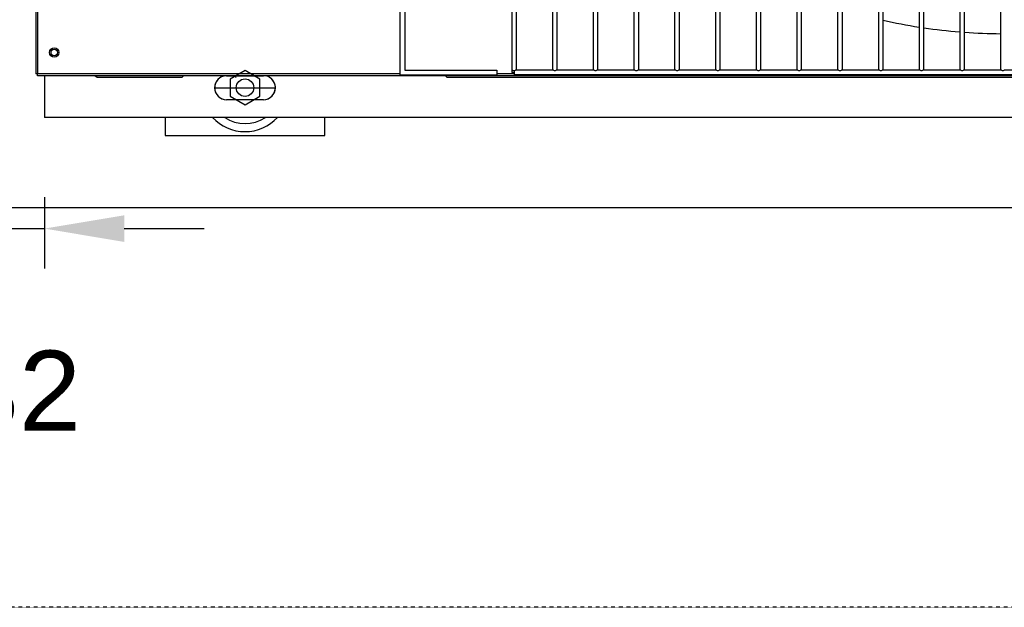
# Model space of a CAD drawing. Extents: x -90708 to 277869, y -117 to 207445.
# Tile 69 of 233: x -86582 to -85966, y 131148 to 131515. Entities that reach past the tile are written whole.
import ezdxf

# ---------------------------------------------------------------- set-up
doc = ezdxf.new("R2010")
doc.units = 0
doc.header["$MEASUREMENT"] = 0
doc.header["$PDMODE"] = 3
doc.header["$PDSIZE"] = 0.005
doc.linetypes.add('DASHDOT', pattern=[1, 0.5, -0.25, 0, -0.25])
doc.layers.get('Defpoints').update_dxf_attribs({"linetype": 'CONTINUOUS'})
for name, color, linetype in [('ARQ - EQUIPO CONDENSADORA', 40, 'CONTINUOUS'), ('ARQ-DETALHES', 7, 'CONTINUOUS'), ('ARQ-GRELHAS', 30, 'CONTINUOUS'), ('ARQ-TEXTO4', 4, 'CONTINUOUS')]:
    doc.layers.add(name, color=color, linetype=linetype)
doc.layers.add('ARQ-COTAS', color=20, linetype='CONTINUOUS', lineweight=18)
doc.styles.add('ARIAL', font='arial.ttf')
doc.dimstyles.new('COTA-50', dxfattribs={"dimscale": 0, "dimtxt": 50, "dimasz": 50, "dimexe": 25, "dimexo": 50, "dimgap": 0.04, "dimtad": 1, "dimdec": 0, "dimzin": 9, "dimdsep": 46, "dimtxsty": 'ARIAL', "dimcen": 1, "dimdle": 75, "dimclrd": 256, "dimclre": 256, "dimclrt": 2, "dimaunit": 1, "dimadec": 0, "dimazin": 0, "dimtfac": 2, "dimtdec": 0, "dimtmove": 2, "dimatfit": 0, "dimfxl": 0.05, "dimtolj": 1, "dimtzin": 4, "dimarcsym": 0})

# ---------------------------------------------------------------- blocks, each defined once
blk = doc.blocks.new('*D1193')
at = {"layer": 'ARQ-COTAS', "lineweight": -2, "transparency": 16777216}
for p, q in [((-86598.72, 131404.12), (-86598.72, 131359.53)), ((-86566.82, 131404.12), (-86566.82, 131359.53)), ((-86648.72, 131384.53), (-86698.72, 131384.53)), ((-86598.72, 131384.53), (-86566.82, 131384.53)), ((-86516.82, 131384.53), (-86466.82, 131384.53))]:
    blk.add_line(p, q, dxfattribs=at)
at = {"layer": 'ARQ-COTAS', "transparency": 16777216}
for points in [[(-86648.72, 131392.86), (-86648.72, 131376.19), (-86598.72, 131384.53)], [(-86516.82, 131392.86), (-86516.82, 131376.19), (-86566.82, 131384.53)]]:
    blk.add_solid(points, dxfattribs=at)
at = {"layer": 'Defpoints', "color": 0, "transparency": 16777216}
for p in [(-86598.72, 131454.12), (-86566.82, 131454.12), (-86566.82, 131384.53)]:
    blk.add_point(p, dxfattribs=at)
at = {"layer": 'ARQ-COTAS', "color": 2, "transparency": 16777216, "insert": (-86582.77, 131282.83), "char_height": 50, "attachment_point": 5, "style": 'ARIAL'}
blk.add_mtext('\\A1;32', dxfattribs=at)

msp = doc.modelspace()

# ---------------------------------------------------------------- linework, layer by layer
at = {"layer": 'ARQ - EQUIPO CONDENSADORA', "linetype": 'Continuous'}
for p, q in [((-86572.322, 132235.408), (-86572.322, 131481.41)), ((-86571.072, 132235.408), (-86571.071, 131481.41)), ((-86344.322, 132236.659), (-86344.322, 131480.659)), ((-86341.322, 131551.309), (-86341.322, 131483.659)), ((-86274.322, 131522.532), (-86274.322, 131484.159)), ((-86271.322, 131484.159), (-86271.322, 131522.532)), ((-86248.822, 131522.532), (-86248.822, 131484.159)), ((-86245.822, 131484.159), (-86245.822, 131522.532)), ((-86223.322, 131522.532), (-86223.322, 131484.159)), ((-86220.322, 131484.159), (-86220.322, 131522.532)), ((-86197.822, 131522.532), (-86197.822, 131484.159)), ((-86194.822, 131484.159), (-86194.822, 131522.532)), ((-86172.322, 131522.532), (-86172.322, 131484.159)), ((-86169.322, 131484.159), (-86169.322, 131522.532)), ((-86146.822, 131522.532), (-86146.822, 131484.159)), ((-86143.822, 131484.159), (-86143.822, 131522.532)), ((-86121.322, 131522.532), (-86121.322, 131484.159)), ((-86118.322, 131484.159), (-86118.322, 131522.532)), ((-86095.822, 131522.532), (-86095.822, 131484.159)), ((-86092.822, 131484.159), (-86092.822, 131522.532)), ((-86070.322, 131522.532), (-86070.322, 131484.159)), ((-86067.322, 131484.159), (-86067.322, 131522.532)), ((-86044.822, 131522.532), (-86044.822, 131484.159)), ((-86041.822, 131484.159), (-86041.822, 131522.532)), ((-86019.322, 131522.532), (-86019.322, 131484.159)), ((-86016.322, 131484.159), (-86016.322, 131522.532)), ((-85993.822, 131522.532), (-85993.822, 131484.159)), ((-85990.822, 131484.159), (-85990.822, 131522.532)), ((-85968.322, 131522.532), (-85968.322, 131484.159)), ((-86571.072, 131481.41), (-86572.322, 131481.41)), ((-86571.071, 131481.41), (-86571.072, 131481.41)), ((-86571.072, 131480.159), (-86571.072, 131481.41)), ((-85359.572, 131480.159), (-86571.072, 131480.159)), ((-86344.322, 131481.41), (-86571.071, 131481.41)), ((-86566.823, 131480.159), (-86566.823, 131454.119)), ((-86533.823, 131479.119), (-86535.308, 131480.159)), ((-86479.733, 131480.159), (-86480.773, 131479.119)), ((-86452.774, 131480.169), (-86429.774, 131480.169)), ((-86446.724, 131479.119), (-86447.764, 131480.159)), ((-86344.322, 131480.659), (-86283.665, 131480.659)), ((-86341.322, 131483.659), (-86283.665, 131483.659)), ((-86314.773, 131479.119), (-86315.813, 131480.159)), ((-86283.665, 131483.659), (-86283.665, 131480.659)), ((-86272.822, 131481.41), (-86283.665, 131481.41)), ((-86274.322, 131484.159), (-86274.322, 131482.159)), ((-86274.322, 131482.159), (-86272.822, 131482.159)), ((-86272.822, 131483.344), (-86272.822, 131482.159)), ((-86272.822, 131482.159), (-86272.822, 131480.659)), ((-85588.322, 131480.659), (-86272.822, 131480.659)), ((-86248.171, 131483.659), (-86271.972, 131483.659)), ((-86271.322, 131483.659), (-86271.322, 131484.159)), ((-86248.822, 131484.159), (-86248.822, 131483.659)), ((-86222.671, 131483.659), (-86246.472, 131483.659)), ((-86245.822, 131483.659), (-86245.822, 131484.159)), ((-86223.322, 131484.159), (-86223.322, 131483.659)), ((-86197.171, 131483.659), (-86220.972, 131483.659)), ((-86220.322, 131483.659), (-86220.322, 131484.159)), ((-86197.822, 131484.159), (-86197.822, 131483.659)), ((-86171.671, 131483.659), (-86195.472, 131483.659)), ((-86194.822, 131483.659), (-86194.822, 131484.159)), ((-86172.322, 131484.159), (-86172.322, 131483.659)), ((-86146.171, 131483.659), (-86169.972, 131483.659)), ((-86169.322, 131483.659), (-86169.322, 131484.159)), ((-86146.822, 131484.159), (-86146.822, 131483.659)), ((-86120.671, 131483.659), (-86144.472, 131483.659)), ((-86143.822, 131483.659), (-86143.822, 131484.159)), ((-86121.322, 131484.159), (-86121.322, 131483.659)), ((-86095.171, 131483.659), (-86118.972, 131483.659)), ((-86118.322, 131483.659), (-86118.322, 131484.159)), ((-86095.822, 131484.159), (-86095.822, 131483.659)), ((-86069.671, 131483.659), (-86093.472, 131483.659)), ((-86092.822, 131483.659), (-86092.822, 131484.159)), ((-86070.322, 131484.159), (-86070.322, 131483.659)), ((-86044.171, 131483.659), (-86067.972, 131483.659)), ((-86067.322, 131483.659), (-86067.322, 131484.159)), ((-86044.822, 131484.159), (-86044.822, 131483.659)), ((-86018.671, 131483.659), (-86042.472, 131483.659)), ((-86041.822, 131483.659), (-86041.822, 131484.159)), ((-86019.322, 131484.159), (-86019.322, 131483.659)), ((-85993.171, 131483.659), (-86016.972, 131483.659)), ((-86016.322, 131483.659), (-86016.322, 131484.159)), ((-85993.822, 131484.159), (-85993.822, 131483.659)), ((-85967.671, 131483.659), (-85991.472, 131483.659)), ((-85990.822, 131483.659), (-85990.822, 131484.159)), ((-85968.322, 131484.159), (-85968.322, 131483.659)), ((-85942.171, 131483.659), (-85965.972, 131483.659)), ((-86480.773, 131479.119), (-86533.823, 131479.119)), ((-85616.773, 131479.119), (-86314.773, 131479.119)), ((-86429.774, 131465.169), (-86452.774, 131465.169)), ((-86429.774, 131465.169), (-86452.774, 131465.169)), ((-85364.723, 131454.119), (-86566.823, 131454.119))]:
    msp.add_line(p, q, dxfattribs=at)
for centre, radius in [((-86560.721, 131494.66), 3), ((-86560.723, 131494.66), 2)]:
    msp.add_circle(centre, radius, dxfattribs=at)
for centre, radius, start, end in [((-85965.323, 131857.66), 351.25, 257.420694, 261.156631), ((-85965.323, 131857.66), 351.25, 261.651551, 265.346137), ((-85965.323, 131857.66), 351.25, 265.83695, 269.510798), ((-85965.323, 131501.66), 3, 178.520588, 180), ((-85965.323, 131501.66), 3, 180, 181.479412), ((-86452.774, 131472.669), 7.5, 90, 270), ((-86452.774, 131472.669), 7.5, 92.95907, 270), ((-86429.774, 131472.669), 7.5, 270, 90), ((-86273.06, 131484.693), 1.37, 202.965749, 280.034251), ((-86272.84, 131484.698), 1.353, 270.761164, 309.863728), ((-86271.945, 131484.203), 0.625, 299.476242, 355.945867), ((-86248.198, 131484.203), 0.625, 184.071397, 240.506497), ((-86247.322, 131484.649), 1.305, 229.375108, 310.624892), ((-86246.446, 131484.203), 0.625, 299.493505, 355.928602), ((-86222.698, 131484.203), 0.625, 184.071397, 240.506496), ((-86221.822, 131484.649), 1.305, 229.375108, 310.624892), ((-86220.946, 131484.203), 0.625, 299.493504, 355.928607), ((-86197.198, 131484.203), 0.625, 184.071393, 240.506496), ((-86196.322, 131484.649), 1.305, 229.375108, 310.624892), ((-86195.446, 131484.203), 0.625, 299.493504, 355.928607), ((-86171.698, 131484.203), 0.625, 184.071391, 240.506498), ((-86170.822, 131484.649), 1.305, 229.375108, 310.624892), ((-86169.946, 131484.203), 0.625, 299.493502, 355.928606), ((-86146.198, 131484.203), 0.625, 184.071397, 240.506496), ((-86145.322, 131484.649), 1.305, 229.375108, 310.624892), ((-86144.446, 131484.203), 0.625, 299.493504, 355.928604), ((-86120.698, 131484.203), 0.625, 184.071396, 240.506496), ((-86119.822, 131484.649), 1.305, 229.375108, 310.624892), ((-86118.946, 131484.203), 0.625, 299.493503, 355.928608), ((-86095.198, 131484.203), 0.625, 184.071392, 240.506497), ((-86094.322, 131484.649), 1.305, 229.375108, 310.624892), ((-86093.446, 131484.203), 0.625, 299.493505, 355.928606), ((-86069.698, 131484.203), 0.625, 184.071398, 240.506495), ((-86068.822, 131484.649), 1.305, 229.375108, 310.624892), ((-86067.946, 131484.203), 0.625, 299.493503, 355.928605), ((-86044.198, 131484.203), 0.625, 184.071395, 240.506496), ((-86043.322, 131484.649), 1.305, 229.375108, 310.624892), ((-86042.446, 131484.203), 0.625, 299.493505, 355.928603), ((-86018.698, 131484.203), 0.625, 184.071394, 240.506496), ((-86017.822, 131484.649), 1.305, 229.375108, 310.624892), ((-86016.946, 131484.203), 0.625, 299.493502, 355.928608), ((-85993.198, 131484.203), 0.625, 184.071391, 240.506497), ((-85992.322, 131484.649), 1.305, 229.375108, 310.624892), ((-85991.446, 131484.203), 0.625, 299.493504, 355.928608), ((-85967.698, 131484.203), 0.625, 184.071391, 240.506497), ((-85966.822, 131484.649), 1.305, 229.375108, 310.624892), ((-86429.774, 131472.669), 7.5, 270, 59.316583)]:
    msp.add_arc(centre, radius, start, end, dxfattribs=at)
at = {"layer": 'ARQ-DETALHES'}
msp.add_line((-87592.372, 131397.669), (-84077.37, 131397.669), dxfattribs=at)
at = {"layer": 'ARQ-GRELHAS', "linetype": 'DASHDOT', "ltscale": 0.05}
msp.add_lwpolyline([(-82856.871, 131147.665), (-90489.871, 131147.665), (-90489.871, 135148.665), (-82856.871, 135148.665)], close=True, dxfattribs=at)
at = {"layer": 'ARQ-TEXTO4'}
for p, q in [((-86460.274, 131472.669), (-86422.274, 131472.669)), ((-86391.274, 131442.669), (-86391.274, 131454.119))]:
    msp.add_line(p, q, dxfattribs=at)
msp.add_lwpolyline([(-86441.274, 131483.406), (-86450.573, 131478.038), (-86450.573, 131467.3), (-86441.274, 131461.931), (-86431.975, 131467.3), (-86431.975, 131478.038)], close=True, dxfattribs=at)
msp.add_lwpolyline([(-86491.274, 131454.119), (-86491.274, 131442.669), (-86391.274, 131442.669), (-86391.274, 131454.119)], dxfattribs=at)
msp.add_circle((-86441.274, 131472.669), 5.5, dxfattribs=at)
for radius, start, end in [(27.5, 222.418862, 317.581138), (22.5, 235.532207, 304.467793)]:
    msp.add_arc((-86441.274, 131472.669), radius, start, end, dxfattribs=at)

# ---------------------------------------------------------------- dimensions: what is measured, and where the dimension line sits
at = {"layer": 'ARQ-COTAS'}
dim = msp.add_linear_dim(base=(-86566.823, 131384.528), p1=(-86598.723, 131454.119), p2=(-86566.823, 131454.119), dimstyle='COTA-50', override={"dimscale": 1}, dxfattribs=at)
dim.commit()
dim.dimension.update_dxf_attribs({"geometry": '*D1193', "text_midpoint": (-86582.773, 131282.831)})

doc.saveas('drawing.dxf')
